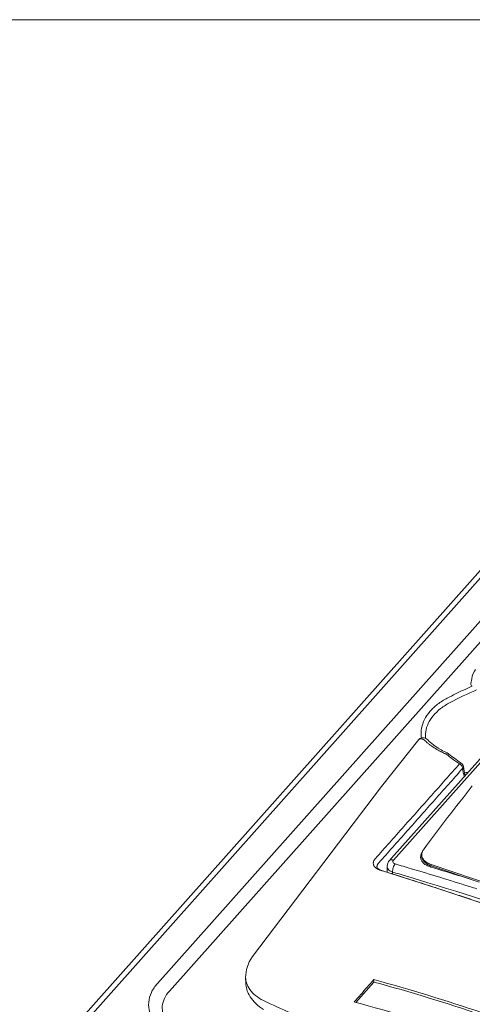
# Model space of a CAD drawing. Header units: millimetres. Extents: x -473 to 23648, y -382 to 1866.
# Tile 43 of 256: x 389 to 463, y 487 to 647. Entities that reach past the tile are written whole.
import ezdxf

# ---------------------------------------------------------------- set-up
doc = ezdxf.new("R2010")
doc.units = ezdxf.units.MM
doc.header["$LTSCALE"] = 80
doc.layers.get('0').update_dxf_attribs({"linetype": 'CONTINUOUS'})
for name, color, linetype in [('02___PRT_ALL_AXES', 7, 'CONTINUOUS'), ('09_ALL_ROUNDS', 7, 'CONTINUOUS'), ('20_ALL_FEATURES', 7, 'CONTINUOUS')]:
    doc.layers.add(name, color=color, linetype=linetype)

msp = doc.modelspace()

# ---------------------------------------------------------------- linework, layer by layer
at = {"lineweight": 0}
msp.add_line((1955.104, 647.262), (-472.508, 647.262), dxfattribs=at)
at = {"color": 0, "linetype": 'Continuous', "lineweight": 0}
for p, q in [((501.502, 568.837), (449.642, 510.635)), ((502.181, 568.962), (449.957, 510.353)), ((449.642, 510.635), (449.278, 510.227)), ((448.938, 508.363), (448.924, 509.304)), ((456.039, 509.213), (455.996, 509.226)), ((456.086, 509.617), (456.093, 509.384)), ((456.086, 509.617), (474.346, 503.429)), ((456.093, 509.384), (463.921, 506.732)), ((449.825, 508.08), (449.818, 508.388)), ((462.163, 506.094), (462.407, 506.017))]:
    msp.add_line(p, q, dxfattribs=at)
msp.add_lwpolyline([(449.278, 510.227), (449.167, 510.085), (448.974, 509.681), (448.924, 509.304)], dxfattribs=at)
for centre, radius, start, end in [((757.39, 288.566), 376.116, 141.55329, 143.54798), ((455.546, 510.846), 1.16, 181.8212, 185.27616), ((455.709, 510.447), 1.311, 162.668, 172.35246), ((455.802, 510.418), 1.408, 156.17032, 162.64425), ((455.925, 510.364), 1.543, 152.39854, 156.20523), ((455.788, 511.224), 1.214, 181.82707, 192.80219), ((455.755, 511.218), 1.18, 192.8438, 194.02286), ((231.398, -229.919), 771.341, 73.313814, 73.517363), ((229.379, -236.618), 778.337, 72.597694, 73.313041), ((457.261, 512.83), 3.638, 249.6045, 251.28683), ((226.496, -246.84), 790.13, 72.511737, 73.111318), ((231.015, -231.096), 771.176, 73.189533, 73.517292), ((225.719, -248.298), 789.174, 71.332141, 73.182607)]:
    msp.add_arc(centre, radius, start, end, dxfattribs=at)
for points, knots in [([(454.859, 512.035), (454.74, 511.874), (454.599, 511.593), (454.571, 511.288), (454.574, 511.186)], [0, 0, 0, 0, 0.59998678, 0.9082933, 0.9082933, 0.9082933, 0.9082933]), ([(449.957, 510.353), (449.856, 510.383), (449.658, 510.413), (449.415, 510.35), (449.31, 510.261), (449.28, 510.227)], [0, 0, 0, 0, 0.31632996, 0.58800485, 0.72315318, 0.72315318, 0.72315318, 0.72315318]), ([(449.957, 510.353), (449.92, 510.312), (449.861, 510.221), (449.847, 510.058), (449.92, 509.909), (450.061, 509.793), (450.18, 509.744), (450.246, 509.724)], [0, 0, 0, 0, 0.16632103, 0.31500926, 0.46819268, 0.64505098, 0.85131085, 0.85131085, 0.85131085, 0.85131085]), ([(454.386, 510.81), (454.382, 510.95), (454.404, 511.101), (454.449, 511.242), (454.451, 511.249)], [0, 0, 0, 0, 0.42151552, 0.44454887, 0.44454887, 0.44454887, 0.44454887]), ([(455.996, 509.226), (455.777, 509.292), (455.372, 509.455), (454.863, 509.805), (454.616, 510.11), (454.533, 510.269)], [0, 0, 0, 0, 0.6866579, 1.2979075, 1.8369296, 1.8369296, 1.8369296, 1.8369296]), ([(454.582, 510.952), (454.585, 510.867), (454.624, 510.584), (454.874, 510.12), (455.375, 509.695), (455.783, 509.498), (455.993, 509.42)], [0, 0, 0, 0, 0.2563732, 0.8502182, 1.5290347, 2.1985431, 2.1985431, 2.1985431, 2.1985431]), ([(454.61, 510.932), (454.658, 510.74), (454.866, 510.353), (455.395, 509.905), (455.841, 509.7), (456.086, 509.617)], [0, 0, 0, 0, 0.5938451, 1.2726616, 2.0483334, 2.0483334, 2.0483334, 2.0483334]), ([(448.924, 509.303), (448.925, 509.267), (448.939, 509.11), (449.071, 508.834), (449.392, 508.559), (449.666, 508.437), (449.818, 508.388)], [0, 0, 0, 0, 0.1100291, 0.468394, 0.8802613, 1.3573538, 1.3573538, 1.3573538, 1.3573538]), ([(450.246, 509.724), (450.174, 509.643), (450.046, 509.443), (449.908, 509.107), (449.824, 508.747), (449.809, 508.503), (449.818, 508.388)], [0, 0, 0, 0, 0.3261968, 0.703353, 1.0869585, 1.4309028, 1.4309028, 1.4309028, 1.4309028])]:
    msp.add_open_spline(points, degree=3, knots=knots, dxfattribs=at)
for points in [[(454.533, 510.269), (454.457, 510.414), (454.406, 510.576), (454.39, 510.74)], [(454.451, 511.249), (454.505, 511.411), (454.59, 511.564), (454.691, 511.701)], [(462.407, 506.017), (462.794, 505.896), (463.181, 505.774), (463.568, 505.652)]]:
    msp.add_open_spline(points, degree=3, dxfattribs=at)
at = {"layer": '02___PRT_ALL_AXES', "color": 0, "linetype": 'Continuous', "lineweight": 0}
for p, q in [((473.722, 560.112), (411.474, 490.252)), ((475.653, 558.843), (413.405, 488.983)), ((425.875, 490.254), (425.843, 491.21))]:
    msp.add_line(p, q, dxfattribs=at)
msp.add_open_spline([(461.493, 523.936), (461.377, 524.381), (461.303, 524.838), (461.258, 525.295)], degree=3, dxfattribs=at)
for points, knots in [([(411.474, 490.252), (411.076, 489.806), (410.412, 488.848), (409.942, 487.198), (410.11, 485.523), (410.896, 483.959), (412.217, 482.595), (413.339, 481.889), (413.958, 481.575)], [0, 0, 0, 0, 1.7949552, 3.4386936, 5.0406257, 6.7267837, 8.5906937, 10.6706909, 10.6706909, 10.6706909, 10.6706909]), ([(425.875, 490.255), (425.886, 489.936), (426.005, 489.171), (426.54, 488.019), (427.504, 486.896), (428.331, 486.285), (428.787, 486.006)], [0, 0, 0, 0, 0.958735, 2.2963174, 3.7518954, 5.3559239, 5.3559239, 5.3559239, 5.3559239]), ([(413.405, 488.983), (413.088, 488.628), (412.559, 487.864), (412.179, 486.546), (412.313, 485.2), (412.946, 483.944), (414.004, 482.854), (414.9, 482.291), (415.392, 482.041)], [0, 0, 0, 0, 1.4257838, 2.7442916, 4.0315745, 5.3872806, 6.8830888, 8.5357457, 8.5357457, 8.5357457, 8.5357457])]:
    msp.add_open_spline(points, degree=3, knots=knots, dxfattribs=at)
at = {"layer": '09_ALL_ROUNDS', "color": 0, "linetype": 'Continuous', "lineweight": 0}
for p, q in [((481.603, 575.955), (397.002, 481.01)), ((480.306, 575.754), (395.703, 480.806)), ((462.805, 540.281), (462.805, 540.28)), ((454.094, 529.977), (448.031, 522.322)), ((454.095, 529.977), (454.094, 529.977)), ((455.651, 529.813), (455.55, 529.913)), ((455.751, 529.712), (455.65, 529.814)), ((455.65, 529.814), (455.651, 529.813)), ((456.053, 529.439), (455.751, 529.712)), ((456.144, 529.364), (456.053, 529.439)), ((457.741, 528.292), (457.272, 528.568)), ((457.968, 528.167), (457.741, 528.292)), ((458.49, 527.899), (457.968, 528.167)), ((458.706, 527.795), (458.49, 527.899)), ((458.706, 527.795), (458.706, 527.795)), ((458.915, 527.676), (458.706, 527.795)), ((458.982, 527.285), (458.894, 527.355)), ((459.063, 527.566), (458.915, 527.676)), ((459.141, 527.502), (459.063, 527.566)), ((459.532, 527.188), (459.141, 527.502)), ((459.585, 527.147), (459.532, 527.188)), ((461.019, 526.123), (460.661, 526.362)), ((461.524, 524.506), (461.354, 525.569)), ((461.653, 524.115), (461.524, 524.506)), ((448.031, 522.322), (426.986, 494.609)), ((447.263, 509.174), (447.263, 509.178)), ((447.271, 509.133), (447.263, 509.178)), ((447.382, 508.976), (447.271, 509.133)), ((447.722, 508.765), (447.382, 508.976)), ((447.681, 508.739), (447.815, 508.727)), ((447.815, 508.727), (447.722, 508.765)), ((447.815, 508.727), (447.816, 508.727)), ((448.145, 508.617), (447.816, 508.727)), ((448.056, 508.616), (448.145, 508.617)), ((448.137, 508.592), (448.056, 508.616)), ((448.145, 508.617), (448.145, 508.617)), ((426.986, 494.609), (426.986, 494.609)), ((425.843, 491.208), (425.843, 491.207))]:
    msp.add_line(p, q, dxfattribs=at)
for points in [[(463.324, 541.37), (463.151, 541.138), (462.885, 540.614), (462.805, 540.28)], [(462.805, 540.281), (462.746, 539.887), (462.588, 539.085)], [(454.579, 530.272), (454.255, 530.131), (454.095, 529.977)], [(455.55, 529.913), (455.264, 530.134), (454.942, 530.267), (454.579, 530.272)], [(457.272, 528.568), (456.567, 529.041), (456.144, 529.364)], [(460.661, 526.362), (459.952, 526.868), (459.585, 527.147)], [(478.105, 498.728), (467.304, 502.368), (457.052, 505.773), (448.145, 508.617)], [(426.986, 494.609), (426.444, 493.738), (425.978, 492.501), (425.843, 491.209)]]:
    msp.add_lwpolyline(points, dxfattribs=at)
for centre, radius, start, end in [((483.648, 489.893), 52.204, 112.67983, 117.9246), ((459.242, 534.016), 5.915, 224.12072, 227.76248), ((459.5, 534.297), 6.296, 227.74235, 229.35372), ((459.685, 534.512), 6.579, 229.3558, 231.19194), ((462.515, 538.035), 11.098, 231.20422, 233.69936), ((464.667, 541.435), 15.127, 240.70485, 242.20094), ((465.004, 542.069), 15.844, 242.19447, 242.80872), ((465.223, 542.499), 16.327, 242.81263, 244.84294), ((457.785, 526.249), 1.554, 67.0648, 71.31691), ((457.714, 526.08), 1.736, 63.21249, 67.07248), ((472.386, 543.977), 21.408, 232.16613, 232.75139), ((473.471, 545.421), 23.214, 232.77694, 236.74408), ((460.612, 525.497), 0.746, 5.60962, 32.17473), ((461.181, 532.013), 7.447, 272.53116, 277.5337), ((440.174, 516.659), 9.136, 318.29304, 318.68118), ((448.407, 510.865), 2.246, 243.08393, 247.23844), ((439.535, 517.034), 10.754, 318.07531, 318.42892), ((448.518, 511.129), 2.532, 247.22794, 250.69427), ((449.779, 514.538), 6.167, 250.11127, 251.33687), ((449.992, 515.166), 6.83, 251.3263, 251.84475), ((450.257, 515.983), 7.689, 251.86362, 253.36567), ((380.981, 284.806), 233.645, 72.78208, 73.29596), ((181.382, -336.965), 886.675, 71.789173, 71.941605)]:
    msp.add_arc(centre, radius, start, end, dxfattribs=at)
for points, knots in [([(462.784, 538.661), (462.719, 538.702), (462.602, 538.813), (462.57, 538.987), (462.586, 539.074), (462.588, 539.085)], [0, 0, 0, 0, 0.23075005, 0.45787055, 0.4931546, 0.4931546, 0.4931546, 0.4931546]), ([(462.784, 538.661), (462.32, 538.463), (461.405, 538.058), (460.058, 537.415), (459.178, 536.964), (458.744, 536.734)], [0, 0, 0, 0, 1.5113941, 3.0040483, 4.4765063, 4.4765063, 4.4765063, 4.4765063]), ([(458.744, 536.734), (458.193, 536.441), (457.171, 535.797), (455.893, 534.621), (454.977, 533.303), (454.472, 531.891), (454.43, 530.85), (454.504, 530.319), (454.514, 530.251)], [0, 0, 0, 0, 1.8737257, 3.6032016, 5.179836, 6.6405437, 8.0444246, 8.2495875, 8.2495875, 8.2495875, 8.2495875]), ([(459.201, 536.019), (458.658, 535.73), (457.661, 535.097), (456.431, 533.935), (455.578, 532.64), (455.173, 531.344), (455.159, 530.503), (455.198, 530.143)], [0, 0, 0, 0, 1.8438123, 3.5213398, 5.0409061, 6.4458842, 7.5337689, 7.5337689, 7.5337689, 7.5337689]), ([(454.996, 529.899), (454.917, 529.947), (454.771, 530.025), (454.562, 530.096), (454.393, 530.116), (454.257, 530.096), (454.159, 530.045), (454.112, 529.999), (454.095, 529.977)], [0, 0, 0, 0, 0.27969439, 0.49333933, 0.65756424, 0.78785695, 0.89880188, 0.9822924, 0.9822924, 0.9822924, 0.9822924]), ([(457.266, 528.243), (456.959, 528.415), (456.512, 528.688), (456.083, 528.989), (455.944, 529.091)], [0, 0, 0, 0, 1.0542175, 1.5709085, 1.5709085, 1.5709085, 1.5709085]), ([(458.714, 527.502), (458.678, 527.527), (458.607, 527.572), (458.533, 527.612), (458.497, 527.63)], [0, 0, 0, 0, 0.13076782, 0.25267364, 0.25267364, 0.25267364, 0.25267364]), ([(447.036, 510.627), (447.788, 511.471), (449.325, 513.197), (451.625, 515.779), (453.919, 518.353), (456.173, 520.882), (458.441, 523.427), (459.964, 525.137), (460.741, 526.009)], [0, 0, 0, 0, 3.391099, 6.9334409, 10.375661, 13.7324539, 17.0976806, 20.6019893, 20.6019893, 20.6019893, 20.6019893]), ([(447.581, 509.898), (448.331, 510.743), (449.864, 512.471), (452.159, 515.056), (454.447, 517.633), (456.696, 520.164), (458.96, 522.711), (460.482, 524.422), (461.258, 525.295)], [0, 0, 0, 0, 3.3892258, 6.9298349, 10.3705724, 13.72609, 17.090187, 20.5940627, 20.5940627, 20.5940627, 20.5940627]), ([(460.742, 526.01), (460.798, 526.059), (460.881, 526.145), (460.99, 526.127), (461.015, 526.115)], [0, 0, 0, 0, 0.22594503, 0.30895138, 0.30895138, 0.30895138, 0.30895138]), ([(461.353, 525.57), (461.355, 525.554), (461.36, 525.456), (461.314, 525.356), (461.258, 525.295)], [0, 0, 0, 0, 0.04641579, 0.29444858, 0.29444858, 0.29444858, 0.29444858]), ([(447.094, 509.049), (447.045, 509.087), (446.951, 509.17), (446.827, 509.318), (446.729, 509.492), (446.674, 509.682), (446.664, 509.87), (446.691, 510.045), (446.745, 510.202), (446.817, 510.343), (446.901, 510.469), (446.963, 510.545), (446.995, 510.581)], [0, 0, 0, 0, 0.1847394, 0.3758241, 0.5779958, 0.7773255, 0.9639294, 1.1386969, 1.3044193, 1.4619441, 1.6122919, 1.7559673, 1.7559673, 1.7559673, 1.7559673]), ([(447.39, 508.862), (447.339, 508.888), (447.237, 508.945), (447.141, 509.012), (447.094, 509.049)], [0, 0, 0, 0, 0.17148701, 0.35039435, 0.35039435, 0.35039435, 0.35039435]), ([(447.263, 509.178), (447.26, 509.217), (447.262, 509.302), (447.287, 509.429), (447.334, 509.552), (447.394, 509.662), (447.462, 509.761), (447.511, 509.821), (447.537, 509.849)], [0, 0, 0, 0, 0.1167159, 0.25416881, 0.3854038, 0.51065216, 0.63007429, 0.74366084, 0.74366084, 0.74366084, 0.74366084]), ([(456.239, 506.033), (455.842, 506.163), (454.84, 506.489), (453.255, 506.999), (451.62, 507.519), (450.589, 507.841), (450.141, 507.98)], [0, 0, 0, 0, 1.2538476, 3.1611713, 4.9935589, 6.4012086, 6.4012086, 6.4012086, 6.4012086]), ([(466.676, 502.577), (465.949, 502.82), (464.288, 503.375), (461.8, 504.203), (459.796, 504.866), (458.725, 505.219), (458.481, 505.299)], [0, 0, 0, 0, 2.3011039, 5.2534596, 7.8655397, 8.6359111, 8.6359111, 8.6359111, 8.6359111]), ([(425.844, 491.207), (425.854, 490.915), (425.967, 490.216), (426.5, 489.176), (427.467, 488.196), (428.286, 487.693), (428.739, 487.467)], [0, 0, 0, 0, 0.8760223, 2.0969691, 3.4410778, 4.957439, 4.957439, 4.957439, 4.957439]), ([(428.739, 487.467), (431.686, 486.075), (437.815, 483.374), (447.383, 479.609), (454.001, 477.259), (457.397, 476.108)], [0, 0, 0, 0, 9.77872, 20.0842072, 30.8422909, 30.8422909, 30.8422909, 30.8422909])]:
    msp.add_open_spline(points, degree=3, knots=knots, dxfattribs=at)
for points in [[(458.894, 527.355), (458.833, 527.403), (458.773, 527.452), (458.713, 527.501)], [(459.255, 527.069), (459.164, 527.14), (459.073, 527.213), (458.982, 527.285)], [(460.87, 525.928), (460.83, 525.959), (460.787, 525.987), (460.742, 526.01)], [(460.997, 525.815), (460.957, 525.855), (460.915, 525.894), (460.87, 525.928)], [(461.18, 525.561), (461.134, 525.655), (461.069, 525.74), (460.997, 525.815)], [(461.019, 526.123), (461.108, 526.064), (461.186, 525.984), (461.243, 525.894)], [(461.258, 525.295), (461.247, 525.387), (461.221, 525.478), (461.18, 525.561)]]:
    msp.add_open_spline(points, degree=3, dxfattribs=at)
at = {"layer": '20_ALL_FEATURES', "color": 0, "linetype": 'Continuous', "lineweight": 0}
for p, q in [((443.832, 487.15), (446.778, 490.47)), ((446.765, 490.86), (446.778, 490.47)), ((443.659, 487.2), (443.545, 487.231))]:
    msp.add_line(p, q, dxfattribs=at)
for centre, radius, start, end in [((368.757, 203.948), 297.328, 71.25055, 74.78961), ((368.795, 203.636), 297.247, 71.25042, 74.79038), ((366.959, 204.212), 293.199, 71.27016, 74.83506)]:
    msp.add_arc(centre, radius, start, end, dxfattribs=at)
msp.add_open_spline([(443.545, 487.231), (443.901, 487.632), (444.615, 488.437), (445.688, 489.647), (446.406, 490.455), (446.765, 490.86)], degree=3, knots=[0, 0, 0, 0, 1.6096305, 3.2269408, 4.8519489, 4.8519489, 4.8519489, 4.8519489], dxfattribs=at)

doc.saveas('drawing.dxf')
